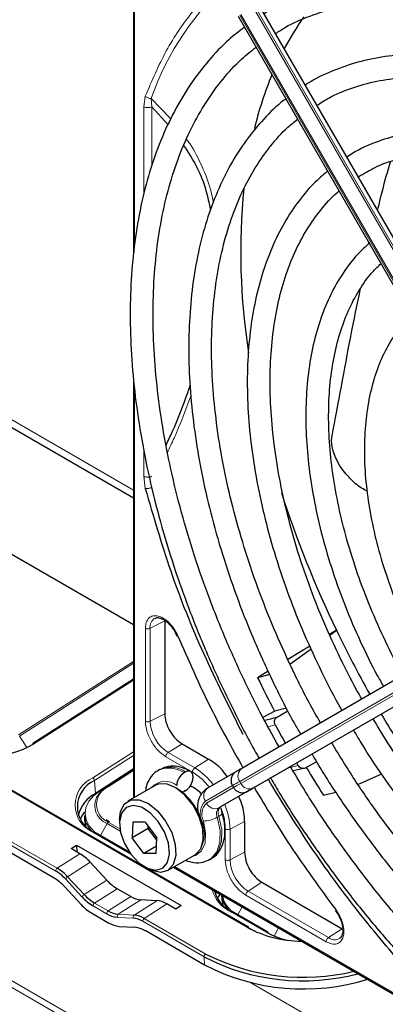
# Paper-space layout 'Blatt4' of a CAD drawing. Header units: millimetres. Extents: x 5 to 418, y 2 to 292.
# Tile 69 of 111: x 124.27 to 129.6, y 203.15 to 217.51. Entities that reach past the tile are written whole.
import ezdxf

# ---------------------------------------------------------------- set-up
doc = ezdxf.new("R2010")
doc.units = ezdxf.units.MM

psp = doc.layouts.new('Blatt4')

# ---------------------------------------------------------------- linework, layer by layer
at = {"color": 7, "linetype": 'Continuous', "lineweight": 18}
for p, q in [((142.407, 192.954), (86.789, 225.061)), ((88.052, 224.234), (141.145, 193.584)), ((125.945, 219.562), (125.945, 214.237)), ((127.7, 217.704), (131.697, 210.781)), ((131.475, 210.654), (127.479, 217.576)), ((127.495, 217.585), (131.492, 210.663)), ((131.673, 210.768), (127.677, 217.69)), ((126.078, 216.24), (126.101, 216.392)), ((126.476, 216.064), (126.187, 216.361)), ((126.195, 216.24), (126.187, 216.361)), ((126.078, 214.948), (126.078, 216.24)), ((126.195, 215.371), (126.195, 216.24)), ((117.694, 215.403), (125.93, 210.649)), ((125.945, 212.134), (125.945, 206.168)), ((126.078, 210.849), (126.078, 211.235)), ((126.101, 210.671), (126.078, 210.849)), ((127.591, 204.27), (118.634, 209.441)), ((126.384, 208.743), (126.171, 208.632)), ((127.479, 206.399), (131.475, 208.707)), ((131.492, 208.678), (127.495, 206.37)), ((126.102, 207.277), (126.102, 208.633)), ((126.171, 207.276), (126.171, 208.632)), ((127.677, 206.302), (131.673, 208.61)), ((124.25, 207.078), (125.93, 208.15)), ((125.93, 208.122), (124.267, 207.061)), ((120.193, 207.802), (124.816, 205.133)), ((125.93, 207.877), (124.475, 206.949)), ((124.793, 205.092), (120.171, 207.76)), ((126.384, 207.387), (126.171, 207.276)), ((127.998, 207.223), (127.895, 207.194)), ((124.372, 206.892), (124.267, 207.061)), ((126.637, 206.949), (126.434, 206.82)), ((125.335, 206.452), (125.93, 206.831)), ((126.823, 206.596), (126.434, 206.82)), ((125.93, 206.776), (125.36, 206.412)), ((126.79, 206.535), (126.401, 206.76)), ((127.026, 206.724), (126.823, 206.596)), ((125.93, 206.576), (125.446, 206.268)), ((125.544, 206.324), (125.93, 206.57)), ((125.93, 206.558), (125.56, 206.322)), ((128.179, 206.592), (128.332, 206.633)), ((125.372, 206.225), (125.36, 206.412)), ((127.495, 206.37), (127.479, 206.399)), ((125.372, 206.204), (125.372, 206.225)), ((125.446, 206.268), (125.544, 206.324)), ((125.446, 206.268), (125.446, 206.267)), ((126.979, 206.11), (127.373, 206.338)), ((127.389, 206.309), (126.995, 206.082)), ((127.176, 206.013), (127.59, 206.252)), ((127.629, 206.275), (127.689, 206.309)), ((127.2, 206.027), (127.176, 206.013)), ((125.449, 205.609), (125.545, 205.786)), ((125.735, 205.676), (125.545, 205.786)), ((125.561, 205.804), (125.73, 205.707)), ((126.916, 205.825), (126.927, 205.823)), ((127.175, 205.89), (127.152, 205.876)), ((127.338, 205.705), (127.551, 205.815)), ((125.867, 205.355), (125.336, 205.661)), ((127.269, 205.257), (127.269, 205.706)), ((127.338, 205.255), (127.338, 205.705)), ((125.147, 205.345), (124.816, 205.133)), ((127.338, 205.255), (127.551, 205.366)), ((125.298, 205.221), (124.967, 205.01)), ((126.528, 205.158), (131.67, 202.189)), ((125.177, 204.716), (124.934, 204.977)), ((124.967, 205.01), (125.21, 204.749)), ((125.539, 204.959), (125.21, 204.749)), ((127.803, 204.928), (127.601, 204.799)), ((125.689, 204.835), (125.361, 204.625)), ((128.775, 204.121), (127.601, 204.799)), ((125.888, 204.721), (125.559, 204.511)), ((126.036, 204.672), (125.707, 204.462)), ((126.269, 204.66), (125.938, 204.449)), ((128.742, 204.061), (127.568, 204.739)), ((125.537, 204.469), (125.338, 204.584)), ((125.361, 204.625), (125.559, 204.511)), ((126.417, 204.612), (126.086, 204.4)), ((127.87, 204.199), (127.34, 204.505)), ((127.453, 204.452), (127.516, 204.57)), ((125.925, 204.404), (125.694, 204.417)), ((125.707, 204.462), (125.938, 204.449)), ((126.96, 203.841), (126.063, 204.359)), ((126.086, 204.4), (126.983, 203.882)), ((127.982, 204.144), (128.046, 204.264)), ((128.977, 204.25), (128.775, 204.121)), ((126.966, 203.722), (126.96, 203.841)), ((127.642, 203.464), (143.244, 194.456))]:
    psp.add_line(p, q, dxfattribs=at)
at = {"color": 7, "linetype": 'Continuous', "lineweight": 25}
for p, q in [((125.93, 219.578), (125.93, 214.083)), ((131.752, 210.813), (127.755, 217.735)), ((127.455, 217.562), (131.451, 210.64)), ((126.434, 215.975), (126.195, 216.24)), ((117.597, 215.347), (125.93, 210.536)), ((125.93, 212.282), (125.93, 206.16)), ((125.93, 208.682), (123.984, 209.806)), ((127.608, 204.272), (118.652, 209.443)), ((131.506, 208.898), (127.51, 206.59)), ((126.384, 208.743), (126.384, 207.387)), ((126.534, 208.585), (126.563, 208.52)), ((131.697, 208.623), (127.7, 206.315)), ((128.891, 208.604), (128.791, 208.543)), ((128.795, 208.534), (128.891, 208.604)), ((128.503, 208.37), (128.182, 208.177)), ((128.212, 208.109), (128.52, 208.333)), ((127.896, 208.005), (127.741, 207.912)), ((127.917, 207.959), (127.741, 207.912)), ((125.93, 207.889), (124.458, 206.95)), ((124.77, 204.989), (120.205, 207.625)), ((127.99, 207.423), (127.819, 207.333)), ((128.163, 207.469), (127.99, 207.423)), ((128.016, 207.33), (128.182, 207.431)), ((124.413, 206.912), (124.453, 206.936)), ((126.637, 206.949), (127.026, 206.724)), ((128.332, 206.633), (128.311, 206.668)), ((128.6, 206.685), (128.433, 206.594)), ((125.93, 206.581), (125.372, 206.225)), ((125.93, 206.576), (125.446, 206.267)), ((126.315, 206.574), (126.291, 206.56)), ((126.69, 206.537), (126.666, 206.523)), ((127.424, 206.541), (127.01, 206.302)), ((129.55, 206.504), (129.207, 206.354)), ((126.796, 206.475), (126.796, 206.448)), ((126.245, 206.341), (125.844, 206.11)), ((126.69, 206.265), (126.666, 206.251)), ((126.757, 206.333), (126.796, 206.319)), ((127.614, 206.266), (127.2, 206.027)), ((127.373, 206.338), (127.389, 206.309)), ((127.661, 206.293), (127.601, 206.258)), ((128.702, 206.199), (128.883, 206.242)), ((125.212, 205.904), (125.214, 205.834)), ((125.214, 205.834), (125.228, 205.749)), ((125.579, 205.807), (125.529, 205.841)), ((125.723, 205.843), (125.723, 205.788)), ((125.917, 205.804), (125.907, 205.575)), ((126.099, 205.807), (125.917, 205.804)), ((126.099, 205.807), (126.27, 205.579)), ((127.551, 205.815), (127.551, 205.366)), ((125.87, 205.366), (125.354, 205.664)), ((126.142, 205.711), (125.907, 205.575)), ((126.142, 205.711), (126.144, 205.747)), ((126.167, 205.717), (126.142, 205.711)), ((126.269, 205.544), (126.142, 205.711)), ((126.078, 205.348), (125.907, 205.575)), ((126.26, 205.35), (126.27, 205.579)), ((125.019, 205.419), (125.099, 205.47)), ((125.147, 205.345), (125.019, 205.419)), ((125.099, 205.47), (126.626, 204.588)), ((125.099, 205.47), (125.102, 205.371)), ((125.885, 205.345), (125.867, 205.355)), ((126.265, 205.456), (126.078, 205.348)), ((126.26, 205.35), (126.078, 205.348)), ((125.539, 204.959), (125.298, 205.221)), ((126.427, 205.099), (126.828, 205.331)), ((127.041, 205.261), (127.065, 205.275)), ((126.089, 205.156), (126.136, 205.128)), ((126.514, 205.149), (131.812, 202.09)), ((127.803, 204.928), (128.977, 204.25)), ((124.921, 204.866), (125.164, 204.605)), ((125.888, 204.721), (125.689, 204.835)), ((126.269, 204.66), (126.036, 204.672)), ((127.215, 204.744), (127.217, 204.677)), ((127.217, 204.677), (127.232, 204.593)), ((126.546, 204.537), (126.417, 204.612)), ((126.626, 204.588), (126.546, 204.537)), ((127.888, 204.201), (127.358, 204.507)), ((128.874, 204.516), (128.916, 204.459)), ((125.315, 204.481), (125.571, 204.334)), ((125.719, 204.285), (125.95, 204.272)), ((126.966, 203.722), (126.098, 204.223)), ((127.615, 204.259), (127.727, 204.202)), ((127.895, 204.188), (127.965, 204.152))]:
    psp.add_line(p, q, dxfattribs=at)
at = {"color": 7, "linetype": 'Continuous', "lineweight": 25, "flags": 128}
for points in [[(127.51, 206.59), (127.486, 206.577), (127.466, 206.565), (127.451, 206.556), (127.439, 206.549), (127.435, 206.547)], [(126.828, 205.331), (126.833, 205.334), (126.91, 205.418), (126.947, 205.548), (126.939, 205.709), (126.887, 205.884), (126.798, 206.054), (126.68, 206.2), (126.546, 206.306), (126.412, 206.362), (126.291, 206.36), (126.245, 206.341)], [(125.425, 206.22), (125.466, 206.264), (125.544, 206.324)], [(126.666, 206.251), (126.645, 206.241), (126.643, 206.24)], [(126.831, 206.299), (126.831, 206.299), (126.755, 206.329)], [(127.59, 206.252), (127.612, 206.265), (127.631, 206.275), (127.646, 206.284), (127.657, 206.29), (127.661, 206.293)], [(127.688, 206.308), (127.685, 206.307), (127.673, 206.3), (127.657, 206.291), (127.637, 206.279), (127.614, 206.266)], [(127.7, 206.315), (127.678, 206.303), (127.659, 206.292), (127.645, 206.283), (127.634, 206.277), (127.627, 206.273), (127.623, 206.271), (127.623, 206.271)], [(127.667, 206.296), (127.666, 206.296), (127.661, 206.293)], [(127.689, 206.309), (127.695, 206.312), (127.696, 206.313)], [(125.723, 205.843), (125.738, 205.962), (125.796, 206.071), (125.89, 206.129), (126.011, 206.131), (126.146, 206.075), (126.279, 205.968), (126.397, 205.822), (126.486, 205.653), (126.538, 205.478), (126.546, 205.317), (126.509, 205.187), (126.432, 205.102), (126.323, 205.072), (126.323, 205.072)], [(125.215, 205.955), (125.184, 205.913), (125.149, 205.85)], [(126.255, 205.106), (126.356, 205.135), (126.425, 205.219), (126.453, 205.345), (126.438, 205.499), (126.38, 205.663), (126.287, 205.817), (126.171, 205.941), (126.044, 206.022), (125.923, 206.049), (125.821, 206.019), (125.752, 205.936), (125.724, 205.81), (125.739, 205.655), (125.797, 205.492), (125.89, 205.338), (126.007, 205.214), (126.133, 205.133), (126.255, 205.106)], [(126.323, 205.072), (126.194, 205.1), (126.136, 205.128)], [(127.135, 204.79), (127.134, 204.786), (127.125, 204.753)], [(127.189, 204.759), (127.188, 204.757), (127.152, 204.694)]]:
    psp.add_lwpolyline(points, dxfattribs=at)
at = {"color": 7, "linetype": 'Continuous', "lineweight": 18, "flags": 128}
for points in [[(127.495, 206.37), (127.465, 206.353), (127.439, 206.338), (127.419, 206.326), (127.404, 206.318), (127.394, 206.312), (127.39, 206.309), (127.389, 206.309)], [(125.446, 206.268), (125.35, 206.194), (125.279, 206.111), (125.235, 206.021), (125.221, 205.93), (125.236, 205.839), (125.28, 205.752), (125.351, 205.673), (125.383, 205.647)], [(127.601, 206.258), (127.596, 206.255), (127.594, 206.254)], [(127.623, 206.271), (127.624, 206.272), (127.629, 206.275)], [(127.661, 206.293), (127.664, 206.294), (127.667, 206.296), (127.667, 206.296)], [(127.175, 205.89), (127.194, 205.902), (127.209, 205.914), (127.218, 205.925), (127.222, 205.935), (127.221, 205.941)], [(126.949, 205.822), (126.982, 205.651), (126.973, 205.5), (126.922, 205.385), (126.834, 205.317), (126.781, 205.304)], [(127.042, 205.262), (127.063, 205.275), (127.146, 205.372), (127.19, 205.513), (127.192, 205.686), (127.152, 205.876)], [(127.175, 205.89), (127.216, 205.699), (127.214, 205.527), (127.169, 205.386), (127.086, 205.289), (127.065, 205.275)], [(125.875, 205.359), (125.871, 205.358), (125.867, 205.355)]]:
    psp.add_lwpolyline(points, dxfattribs=at)
at = {"color": 7, "linetype": 'Continuous', "lineweight": 18}
for centre, radius, start, end in [((130.108, 214.977), 4.159, 131.1389, 160.5535), ((126.318, 208.651), 0.149, 119.5203, 187.4277), ((126.743, 207.302), 0.572, 182.6055, 237.3945), ((124.465, 206.936), 0.016, 52.8504, 115.9599), ((126.447, 206.223), 0.372, 53.8639, 114.4166), ((126.471, 206.237), 0.371, 53.8215, 114.8681), ((126.322, 205.77), 0.966, 36.9374, 58.7266), ((127.592, 206.479), 0.138, 126.3512, 215.1851), ((125.506, 206.057), 0.43, 113.3057, 246.8237), ((125.307, 206.406), 0.0539, 6.3421, 57.7135), ((126.392, 206.143), 0.259, 49.5168, 138.472), ((245.04, 2.753), 235.143, 119.99706, 120.02687), ((127.621, 206.429), 0.138, 204.8163, 293.6431), ((125.643, 206.046), 0.278, 141.5144, 249.2648), ((125.672, 206.063), 0.282, 113.3057, 246.8237), ((125.55, 206.309), 0.0166, 53.8189, 113.1032), ((127.092, 206.19), 0.138, 126.3512, 215.1851), ((127.144, 205.933), 0.243, 132.8448, 206.7507), ((127.145, 205.921), 0.219, 132.8448, 206.7507), ((127.121, 206.14), 0.138, 204.8163, 293.6431), ((127.255, 205.928), 0.116, 132.8448, 206.7507), ((127.278, 205.942), 0.116, 132.8448, 206.7507), ((126.372, 205.683), 0.966, 1.2756, 23.0651), ((125.589, 205.763), 0.0499, 124.2195, 152.669), ((126.477, 205.639), 0.486, 335.2571, 22.2569), ((126.946, 206.237), 0.415, 270.2974, 299.6447), ((125.347, 205.648), 0.0173, 66.2305, 129.0417), ((127.91, 205.281), 0.572, 182.6055, 237.3945), ((124.844, 205.091), 0.0511, 124.2872, 179.1791), ((125.02, 204.925), 0.0999, 122.3324, 149.186), ((127.554, 204.949), 0.493, 194.6896, 244.2739), ((125.263, 204.664), 0.0999, 122.3324, 149.186), ((127.602, 204.805), 0.381, 190.2396, 235.6526), ((125.39, 204.583), 0.0511, 124.2872, 179.1791), ((125.588, 204.469), 0.0511, 124.2872, 179.1791), ((127.351, 204.491), 0.0173, 66.2305, 129.0417), ((125.73, 204.431), 0.0384, 127.2724, 201.6137), ((125.961, 204.419), 0.0384, 127.2724, 201.6137), ((126.114, 204.358), 0.0511, 124.2872, 179.1791), ((127.601, 204.256), 0.0173, 66.2305, 129.0417), ((127.881, 204.185), 0.0173, 66.2305, 129.0417), ((128.866, 204.241), 0.15, 232.7382, 298.7687), ((127.011, 203.84), 0.0511, 124.2872, 179.1791)]:
    psp.add_arc(centre, radius, start, end, dxfattribs=at)
at = {"color": 7, "linetype": 'Continuous', "lineweight": 25}
for centre, radius, start, end in [((131.703, 215.195), 4.044, 144.3658, 152.1043), ((132.863, 214.662), 5.321, 157.4172, 166.3185), ((136.975, 214.118), 9.481, 174.3812, 188.9115), ((142.822, 215.338), 15.473, 197.7847, 205.8004), ((143.645, 215.716), 16.379, 205.7377, 209.4232), ((143.271, 215.504), 17.287, 206.0504, 207.8702), ((143.673, 215.728), 16.409, 210.5767, 213.4166), ((129.392, 201.49), 6, 103.2629, 104.9551), ((142.478, 215.04), 16.455, 208.3633, 209.4201), ((123.789, 208.117), 1.355, 242.9955, 300.4232), ((124.468, 206.938), 0.0152, 128.2019, 187.8532), ((126.79, 206.329), 0.231, 122.6055, 177.3945), ((126.731, 206.486), 0.0655, 350.786, 129.2033), ((129.674, 200.988), 5.741, 102.4754, 104.2639), ((143.357, 215.546), 17.383, 210.9624, 212.5311), ((125.524, 206.031), 0.415, 113.3057, 246.8237), ((126.565, 206.459), 0.231, 302.6055, 357.3945), ((125.617, 205.773), 0.513, 118.4714, 164.6503), ((126.136, 205.605), 0.812, 0.4784, 59.5162), ((219.516, 47.212), 183.696, 119.99714, 120.02671), ((125.551, 205.923), 0.34, 183.1764, 225.6546), ((124.476, 204.559), 0.621, 42.3194, 59.199), ((124.475, 204.562), 0.665, 42.3194, 59.199), ((124.43, 204.418), 0.665, 42.3194, 59.199), ((127.57, 204.921), 0.474, 194.2207, 244.3122), ((125.702, 205.193), 0.709, 222.3194, 239.199), ((125.701, 205.196), 0.665, 222.3194, 239.199), ((127.555, 204.767), 0.34, 183.1764, 225.6546), ((125.656, 205.052), 0.665, 222.3194, 239.199), ((125.737, 204.8), 0.339, 238.3709, 264.8776), ((125.727, 204.778), 0.362, 238.3709, 264.8776), ((125.897, 204.089), 0.317, 58.3709, 84.8776), ((125.908, 204.111), 0.339, 58.3709, 84.8776), ((125.749, 204.623), 0.339, 238.3709, 264.8776), ((125.92, 203.934), 0.339, 58.3709, 84.8776), ((128.39, 205.768), 1.698, 241.9187, 269.757), ((127.6, 204.259), 0.0157, 358.389, 55.7595), ((128.401, 205.158), 1.096, 241.027, 257.9437), ((127.879, 204.188), 0.0157, 358.389, 55.7595), ((128.401, 206.638), 3.147, 242.7484, 284.7881), ((128.409, 206.712), 3.169, 243.2575, 283.4338), ((128.412, 206.532), 3.16, 242.7714, 287.2194)]:
    psp.add_arc(centre, radius, start, end, dxfattribs=at)
for centre, start_param, end_param in [((125.16, 204.944), 5.044823, 5.481156), ((125.677, 205.236), 1.903231, 2.339563), ((125.875, 205.122), 2.339563, 2.775895), ((126.43, 204.211), 5.481156, 5.917488)]:
    psp.add_ellipse(centre, major_axis=(-0.263, 0.425), ratio=0.556886, start_param=start_param, end_param=end_param, dxfattribs=at)
at = {"color": 7, "linetype": 'Continuous', "lineweight": 18}
for points, knots in [([(127.39, 218.214), (127.343, 218.181), (127.119, 218.024), (126.785, 217.64), (126.391, 217.073), (126.198, 216.618), (126.101, 216.392)], [0, 0, 0, 0, 0.081439, 0.388222, 0.695006, 1, 1, 1, 1]), ([(127.096, 214.844), (127.084, 214.903), (127.046, 215.093), (126.928, 215.379), (126.807, 215.626), (126.719, 215.743), (126.703, 215.764)], [0, 0, 0, 0, 0.162753, 0.526181, 0.917131, 1, 1, 1, 1]), ([(126.424, 211.195), (126.457, 211.266), (126.585, 211.538), (126.688, 211.816), (126.765, 212.021)], [0, 0, 0, 0, 0.257532, 1, 1, 1, 1]), ([(126.187, 210.683), (126.179, 210.68), (126.164, 210.675), (126.141, 210.671), (126.119, 210.669), (126.107, 210.67), (126.101, 210.671)], [0, 0, 0, 0, 0.25, 0.5, 0.75, 1, 1, 1, 1]), ([(126.102, 208.633), (126.105, 208.663), (126.11, 208.723), (126.15, 208.787), (126.211, 208.819), (126.286, 208.817), (126.369, 208.782), (126.451, 208.715), (126.526, 208.624), (126.56, 208.554), (126.577, 208.52)], [0, 0, 0, 0, 0.121712, 0.25, 0.378287, 0.5, 0.621712, 0.75, 0.878287, 1, 1, 1, 1]), ([(126.401, 206.76), (126.362, 206.788), (126.284, 206.843), (126.185, 206.98), (126.116, 207.134), (126.107, 207.23), (126.102, 207.277)], [0, 0, 0, 0, 0.25, 0.5, 0.75, 1, 1, 1, 1]), ([(126.102, 207.277), (126.107, 207.275), (126.117, 207.27), (126.136, 207.268), (126.155, 207.27), (126.166, 207.274), (126.171, 207.276)], [0, 0, 0, 0, 0.249997, 0.499998, 0.749999, 1, 1, 1, 1]), ([(127.034, 206.315), (127.012, 206.343), (126.937, 206.435), (126.851, 206.494), (126.79, 206.535)], [0, 0, 0, 0, 0.2974212, 1, 1, 1, 1]), ([(127.269, 205.706), (127.264, 205.779), (127.258, 205.874), (127.22, 205.974), (127.211, 205.997)], [0, 0, 0, 0, 0.771732, 1, 1, 1, 1]), ([(127.269, 205.706), (127.274, 205.703), (127.284, 205.699), (127.303, 205.697), (127.322, 205.698), (127.333, 205.702), (127.338, 205.705)], [0, 0, 0, 0, 0.249992, 0.499995, 0.749997, 1, 1, 1, 1]), ([(128.88, 204.529), (128.902, 204.498), (128.946, 204.433), (128.987, 204.323), (129.004, 204.218), (128.993, 204.129), (128.957, 204.062), (128.899, 204.026), (128.824, 204.023), (128.769, 204.049), (128.742, 204.061)], [0, 0, 0, 0, 0.121713, 0.25, 0.378287, 0.5, 0.621713, 0.75, 0.878287, 1, 1, 1, 1])]:
    psp.add_open_spline(points, degree=3, knots=knots, dxfattribs=at)
at = {"color": 7, "linetype": 'Continuous', "lineweight": 25}
for points, knots in [([(137.421, 212.314), (137.351, 212.433), (137.162, 212.756), (136.824, 213.264), (136.415, 213.834), (135.983, 214.379), (135.534, 214.897), (135.069, 215.385), (134.59, 215.839), (134.101, 216.259), (133.604, 216.64), (133.101, 216.982), (132.595, 217.281), (132.089, 217.537), (131.586, 217.747), (131.089, 217.911), (130.599, 218.028), (130.121, 218.096), (129.657, 218.115), (129.21, 218.084), (128.781, 218.006), (128.377, 217.877), (128.06, 217.74), (127.889, 217.63), (127.836, 217.596)], [0, 0, 0, 0, 0.027836, 0.075404, 0.122977, 0.170555, 0.218143, 0.265742, 0.313355, 0.360985, 0.408634, 0.456301, 0.503986, 0.551687, 0.599395, 0.647094, 0.694763, 0.742373, 0.789887, 0.837268, 0.884487, 0.931535, 0.978434, 1, 1, 1, 1]), ([(128.002, 217.307), (128.05, 217.338), (128.207, 217.441), (128.503, 217.568), (128.886, 217.688), (129.293, 217.758), (129.718, 217.781), (130.16, 217.756), (130.617, 217.684), (131.085, 217.565), (131.562, 217.4), (132.046, 217.189), (132.534, 216.933), (133.023, 216.635), (133.51, 216.295), (133.993, 215.916), (134.468, 215.499), (134.933, 215.048), (135.386, 214.563), (135.823, 214.049), (136.242, 213.508), (136.639, 212.942), (136.937, 212.487), (137.093, 212.217), (137.133, 212.147)], [0, 0, 0, 0, 0.0209899, 0.069851, 0.1186882, 0.1673891, 0.2158993, 0.2642148, 0.3123657, 0.3603953, 0.4083456, 0.456251, 0.5041365, 0.5520177, 0.5999032, 0.6477998, 0.6957108, 0.7436373, 0.7915784, 0.8395326, 0.8874977, 0.9354713, 0.9834506, 1, 1, 1, 1]), ([(127.549, 217.4), (127.471, 217.339), (127.282, 217.194), (127.018, 216.913), (126.752, 216.566), (126.52, 216.177), (126.321, 215.751), (126.158, 215.29), (126.031, 214.796), (125.942, 214.272), (125.889, 213.72), (125.875, 213.145), (125.898, 212.549), (125.959, 211.936), (126.057, 211.308), (126.191, 210.671), (126.361, 210.026), (126.566, 209.379), (126.805, 208.731), (127.075, 208.086), (127.378, 207.451), (127.609, 207), (127.746, 206.767), (127.764, 206.737)], [0, 0, 0, 0, 0.035046, 0.084759, 0.134587, 0.184575, 0.234734, 0.285047, 0.335482, 0.386002, 0.436574, 0.487171, 0.537775, 0.588371, 0.638955, 0.689525, 0.740079, 0.79062, 0.841149, 0.891668, 0.94218, 0.992687, 1, 1, 1, 1]), ([(128.053, 206.904), (127.96, 207.071), (127.754, 207.44), (127.469, 208.028), (127.193, 208.658), (126.949, 209.293), (126.738, 209.928), (126.562, 210.561), (126.42, 211.186), (126.314, 211.8), (126.244, 212.401), (126.211, 212.984), (126.215, 213.546), (126.255, 214.083), (126.331, 214.594), (126.443, 215.074), (126.589, 215.522), (126.77, 215.934), (126.983, 216.31), (127.228, 216.645), (127.472, 216.914), (127.646, 217.052), (127.717, 217.108)], [0, 0, 0, 0, 0.042136, 0.093403, 0.144665, 0.195918, 0.24716, 0.298386, 0.349596, 0.400786, 0.451955, 0.503102, 0.554231, 0.605345, 0.656454, 0.707569, 0.758714, 0.80992, 0.861231, 0.912695, 0.964359, 1, 1, 1, 1]), ([(136.817, 211.965), (136.744, 212.088), (136.559, 212.4), (136.234, 212.883), (135.846, 213.411), (135.437, 213.912), (135.011, 214.386), (134.57, 214.828), (134.117, 215.236), (133.654, 215.607), (133.185, 215.938), (132.713, 216.229), (132.239, 216.476), (131.768, 216.678), (131.301, 216.833), (130.843, 216.941), (130.396, 217), (129.963, 217.01), (129.548, 216.97), (129.152, 216.883), (128.783, 216.743), (128.544, 216.631), (128.437, 216.555), (128.437, 216.555)], [0, 0, 0, 0, 0.032875, 0.083822, 0.134775, 0.185738, 0.236713, 0.287705, 0.338718, 0.389753, 0.440814, 0.491899, 0.543005, 0.594125, 0.645237, 0.696311, 0.747305, 0.798171, 0.848856, 0.899324, 0.949573, 0.99965, 1, 1, 1, 1]), ([(128.607, 216.26), (128.663, 216.297), (128.822, 216.399), (129.113, 216.518), (129.475, 216.619), (129.859, 216.67), (130.261, 216.674), (130.679, 216.63), (131.11, 216.54), (131.551, 216.402), (132, 216.219), (132.453, 215.992), (132.908, 215.721), (133.362, 215.408), (133.812, 215.056), (134.255, 214.666), (134.687, 214.242), (135.106, 213.785), (135.51, 213.299), (135.894, 212.787), (136.236, 212.286), (136.439, 211.95), (136.529, 211.799)], [0, 0, 0, 0, 0.02882, 0.081368, 0.133858, 0.186143, 0.238166, 0.289941, 0.341521, 0.392971, 0.444344, 0.49568, 0.547008, 0.598338, 0.649681, 0.701044, 0.752426, 0.803828, 0.855246, 0.906678, 0.95812, 1, 1, 1, 1]), ([(128.153, 216.352), (128.142, 216.345), (128.025, 216.262), (127.828, 216.062), (127.567, 215.753), (127.341, 215.399), (127.149, 215.008), (126.991, 214.581), (126.87, 214.121), (126.786, 213.63), (126.739, 213.113), (126.73, 212.571), (126.759, 212.01), (126.826, 211.433), (126.929, 210.843), (127.069, 210.243), (127.245, 209.639), (127.454, 209.033), (127.696, 208.429), (127.971, 207.832), (128.196, 207.383), (128.338, 207.14), (128.369, 207.087)], [0, 0, 0, 0, 0.005507, 0.059059, 0.112718, 0.166568, 0.22064, 0.274924, 0.329377, 0.383948, 0.438591, 0.493268, 0.547952, 0.602625, 0.657281, 0.711917, 0.766534, 0.821135, 0.875721, 0.930297, 0.984866, 1, 1, 1, 1]), ([(128.658, 207.254), (128.604, 207.348), (128.443, 207.631), (128.204, 208.116), (127.942, 208.703), (127.713, 209.295), (127.517, 209.887), (127.354, 210.476), (127.227, 211.057), (127.136, 211.627), (127.081, 212.182), (127.062, 212.718), (127.081, 213.231), (127.135, 213.719), (127.225, 214.178), (127.35, 214.605), (127.509, 214.997), (127.701, 215.354), (127.925, 215.669), (128.133, 215.905), (128.276, 216.019), (128.324, 216.057)], [0, 0, 0, 0, 0.028011, 0.083582, 0.139147, 0.1947, 0.250238, 0.305756, 0.361251, 0.416719, 0.472159, 0.52757, 0.582957, 0.638329, 0.6937, 0.749093, 0.80455, 0.860127, 0.915892, 0.971916, 1, 1, 1, 1]), ([(136.214, 211.617), (136.123, 211.767), (135.926, 212.091), (135.594, 212.567), (135.227, 213.044), (134.839, 213.495), (134.436, 213.915), (134.02, 214.302), (133.594, 214.653), (133.16, 214.965), (132.723, 215.236), (132.284, 215.464), (131.848, 215.646), (131.416, 215.781), (130.994, 215.869), (130.583, 215.907), (130.188, 215.895), (129.811, 215.836), (129.459, 215.724), (129.202, 215.612), (129.073, 215.524), (129.044, 215.503)], [0, 0, 0, 0, 0.047335, 0.102503, 0.157679, 0.212871, 0.268083, 0.323322, 0.378591, 0.433894, 0.489232, 0.544601, 0.599988, 0.65536, 0.710671, 0.765857, 0.820841, 0.875554, 0.929964, 0.984107, 1, 1, 1, 1]), ([(127.056, 214.736), (127.036, 214.829), (126.989, 215.05), (126.863, 215.371), (126.733, 215.57), (126.665, 215.675)], [0, 0, 0, 0, 0.258003, 0.608002, 1, 1, 1, 1]), ([(129.209, 215.216), (129.29, 215.264), (129.466, 215.37), (129.77, 215.479), (130.111, 215.551), (130.474, 215.575), (130.852, 215.551), (131.245, 215.48), (131.649, 215.362), (132.061, 215.199), (132.478, 214.991), (132.897, 214.739), (133.315, 214.447), (133.728, 214.115), (134.133, 213.746), (134.527, 213.343), (134.906, 212.909), (135.269, 212.448), (135.609, 211.961), (135.828, 211.627), (135.926, 211.452), (135.927, 211.451)], [0, 0, 0, 0, 0.047732, 0.104951, 0.162001, 0.218715, 0.275061, 0.331102, 0.386935, 0.442647, 0.498302, 0.553942, 0.609585, 0.665249, 0.720938, 0.776655, 0.832397, 0.88816, 0.943939, 0.999729, 1, 1, 1, 1]), ([(129.492, 214.727), (129.515, 214.823), (129.572, 215.065), (129.639, 215.297), (129.68, 215.437)], [0, 0, 0, 0, 0.3961702, 1, 1, 1, 1]), ([(128.761, 215.299), (128.692, 215.24), (128.53, 215.102), (128.312, 214.836), (128.101, 214.51), (127.925, 214.144), (127.785, 213.744), (127.68, 213.31), (127.614, 212.847), (127.585, 212.359), (127.593, 211.848), (127.64, 211.32), (127.724, 210.777), (127.845, 210.225), (128.001, 209.666), (128.192, 209.105), (128.415, 208.547), (128.672, 207.996), (128.859, 207.624), (128.967, 207.441), (128.971, 207.434)], [0, 0, 0, 0, 0.0435687, 0.1021638, 0.161004, 0.2201469, 0.2795778, 0.3392358, 0.3990461, 0.4589413, 0.5188712, 0.5787975, 0.6387041, 0.6985849, 0.7584393, 0.8182697, 0.8780804, 0.9378767, 0.9976643, 1, 1, 1, 1]), ([(129.262, 207.602), (129.238, 207.643), (129.114, 207.856), (128.916, 208.255), (128.672, 208.795), (128.461, 209.34), (128.283, 209.886), (128.139, 210.427), (128.03, 210.96), (127.958, 211.481), (127.921, 211.984), (127.921, 212.467), (127.958, 212.926), (128.03, 213.356), (128.137, 213.756), (128.279, 214.12), (128.452, 214.45), (128.659, 214.737), (128.82, 214.922), (128.919, 214.999), (128.93, 215.007)], [0, 0, 0, 0, 0.01444, 0.075617, 0.136785, 0.197937, 0.259068, 0.32017, 0.381239, 0.442268, 0.503257, 0.564207, 0.625127, 0.686037, 0.746963, 0.807957, 0.869101, 0.930499, 0.992258, 1, 1, 1, 1]), ([(129.379, 214.255), (129.318, 214.2), (129.174, 214.07), (128.982, 213.817), (128.802, 213.505), (128.656, 213.155), (128.547, 212.771), (128.475, 212.357), (128.441, 211.916), (128.444, 211.452), (128.486, 210.97), (128.565, 210.474), (128.681, 209.969), (128.832, 209.459), (129.017, 208.948), (129.236, 208.442), (129.424, 208.052), (129.547, 207.838), (129.578, 207.785)], [0, 0, 0, 0, 0.047877, 0.112987, 0.178474, 0.2444, 0.310713, 0.377305, 0.44406, 0.510888, 0.577722, 0.644528, 0.711298, 0.77803, 0.844729, 0.911402, 0.978057, 1, 1, 1, 1]), ([(129.864, 207.95), (129.861, 207.955), (129.767, 208.115), (129.604, 208.444), (129.382, 208.934), (129.195, 209.429), (129.039, 209.923), (128.919, 210.411), (128.833, 210.89), (128.784, 211.354), (128.772, 211.799), (128.795, 212.22), (128.855, 212.614), (128.949, 212.976), (129.076, 213.305), (129.237, 213.596), (129.392, 213.812), (129.503, 213.915), (129.541, 213.949)], [0, 0, 0, 0, 0.002079, 0.070996, 0.1399, 0.208781, 0.277628, 0.346429, 0.415177, 0.483863, 0.552488, 0.62106, 0.689605, 0.758159, 0.826801, 0.895661, 0.964912, 1, 1, 1, 1]), ([(128.828, 211.439), (128.873, 211.679), (128.965, 212.161), (129.096, 212.887), (129.195, 213.36), (129.244, 213.595)], [0, 0, 0, 0, 0.33288, 0.667872, 1, 1, 1, 1]), ([(129.977, 213.194), (129.973, 213.19), (129.892, 213.122), (129.763, 212.951), (129.595, 212.68), (129.464, 212.367), (129.369, 212.021), (129.312, 211.645), (129.292, 211.243), (129.311, 210.821), (129.367, 210.382), (129.461, 209.933), (129.591, 209.477), (129.755, 209.022), (129.949, 208.57), (130.103, 208.278), (130.18, 208.132)], [0, 0, 0, 0, 0.004033, 0.07871, 0.15389, 0.229752, 0.306249, 0.383198, 0.460397, 0.537693, 0.614972, 0.6922, 0.769368, 0.846482, 0.923554, 1, 1, 1, 1]), ([(126.405, 211.304), (126.435, 211.368), (126.554, 211.624), (126.672, 211.917), (126.746, 212.145), (126.757, 212.177)], [0, 0, 0, 0, 0.220983, 0.888734, 1, 1, 1, 1]), ([(129.341, 210.633), (129.313, 210.647), (129.222, 210.693), (129.087, 210.813), (128.957, 210.969), (128.867, 211.135), (128.824, 211.271), (128.818, 211.381), (128.826, 211.426), (128.828, 211.439)], [0, 0, 0, 0, 0.108489, 0.357548, 0.606037, 0.752666, 0.900362, 0.972485, 1, 1, 1, 1]), ([(126.101, 210.671), (126.218, 210.271), (126.45, 209.47), (126.93, 208.264), (127.326, 207.481), (127.523, 207.09)], [0, 0, 0, 0, 0.333225, 0.666786, 1, 1, 1, 1]), ([(126.246, 208.777), (126.251, 208.78), (126.267, 208.791), (126.31, 208.786), (126.366, 208.764), (126.417, 208.728), (126.476, 208.673), (126.511, 208.619), (126.534, 208.585)], [0, 0, 0, 0, 0.0961498, 0.3048312, 0.4765855, 0.6155959, 0.7538054, 1, 1, 1, 1]), ([(126.577, 208.52), (126.73, 208.17), (127.014, 207.519), (127.363, 206.89), (127.525, 206.599)], [0, 0, 0, 0, 0.5371827, 1, 1, 1, 1]), ([(127.998, 207.223), (127.993, 207.233), (127.985, 207.253), (127.985, 207.285), (127.995, 207.313), (128.009, 207.324), (128.016, 207.33)], [0, 0, 0, 0, 0.250494, 0.503104, 0.754115, 1, 1, 1, 1]), ([(135.673, 203.327), (135.62, 203.308), (135.461, 203.25), (135.169, 203.205), (134.805, 203.189), (134.422, 203.223), (134.027, 203.303), (133.621, 203.43), (133.215, 203.6), (132.927, 203.749), (132.704, 203.876), (132.474, 204.015), (132.122, 204.254), (131.708, 204.579), (131.301, 204.94), (130.905, 205.337), (130.522, 205.764), (130.156, 206.22), (129.811, 206.702), (129.568, 207.069), (129.449, 207.278), (129.428, 207.313)], [0, 0, 0, 0, 0.031219, 0.093709, 0.155812, 0.217519, 0.278913, 0.340099, 0.401169, 0.458925, 0.466609, 0.498605, 0.559596, 0.620625, 0.681681, 0.742768, 0.803883, 0.865022, 0.92618, 0.987351, 1, 1, 1, 1]), ([(129.141, 207.147), (129.183, 207.074), (129.329, 206.824), (129.603, 206.415), (129.961, 205.927), (130.34, 205.464), (130.737, 205.03), (131.147, 204.628), (131.57, 204.26), (132, 203.931), (132.343, 203.703), (132.618, 203.54), (132.893, 203.388), (133.262, 203.213), (133.697, 203.051), (134.125, 202.937), (134.542, 202.872), (134.947, 202.855), (135.333, 202.89), (135.633, 202.95), (135.795, 203.014), (135.843, 203.033)], [0, 0, 0, 0, 0.024893, 0.084681, 0.144477, 0.204286, 0.264115, 0.32397, 0.383856, 0.443777, 0.503736, 0.525177, 0.556785, 0.616785, 0.676812, 0.736803, 0.796699, 0.856424, 0.915894, 0.975048, 1, 1, 1, 1]), ([(136.282, 202.274), (136.247, 202.259), (136.099, 202.197), (135.814, 202.135), (135.428, 202.089), (135.023, 202.093), (134.603, 202.145), (134.17, 202.243), (133.727, 202.388), (133.285, 202.576), (132.962, 202.743), (132.71, 202.886), (132.449, 203.043), (132.067, 203.3), (131.616, 203.645), (131.172, 204.029), (130.738, 204.448), (130.316, 204.9), (129.91, 205.381), (129.523, 205.889), (129.156, 206.416), (128.933, 206.782), (128.822, 206.963)], [0, 0, 0, 0, 0.017316, 0.07398, 0.130407, 0.186548, 0.242429, 0.298112, 0.353664, 0.409142, 0.461634, 0.472322, 0.501413, 0.556837, 0.61229, 0.667762, 0.723255, 0.77877, 0.834303, 0.889852, 0.945412, 1, 1, 1, 1]), ([(128.535, 206.798), (128.559, 206.756), (128.693, 206.522), (128.961, 206.112), (129.339, 205.574), (129.74, 205.062), (130.159, 204.576), (130.594, 204.12), (131.042, 203.697), (131.501, 203.31), (131.967, 202.961), (132.333, 202.722), (132.625, 202.549), (132.917, 202.388), (133.315, 202.196), (133.785, 202.013), (134.248, 201.878), (134.702, 201.791), (135.143, 201.753), (135.569, 201.764), (135.975, 201.827), (136.269, 201.9), (136.42, 201.968), (136.451, 201.981)], [0, 0, 0, 0, 0.011961, 0.066529, 0.121102, 0.175682, 0.230275, 0.284884, 0.339513, 0.394165, 0.448844, 0.503549, 0.521416, 0.550246, 0.604978, 0.659732, 0.714464, 0.769138, 0.823706, 0.878111, 0.932303, 0.986256, 1, 1, 1, 1]), ([(127.297, 206.467), (127.274, 206.5), (127.196, 206.613), (127.096, 206.678), (127.026, 206.724)], [0, 0, 0, 0, 0.292389, 1, 1, 1, 1]), ([(126.296, 206.557), (126.284, 206.553), (126.231, 206.53), (126.166, 206.446), (126.114, 206.349), (126.107, 206.28), (126.105, 206.26)], [0, 0, 0, 0, 0.102144, 0.476357, 0.846892, 1, 1, 1, 1]), ([(126.765, 206.544), (126.737, 206.559), (126.662, 206.598), (126.54, 206.626), (126.414, 206.622), (126.348, 206.586), (126.322, 206.572)], [0, 0, 0, 0, 0.190542, 0.506345, 0.801069, 1, 1, 1, 1]), ([(127.438, 206.549), (127.435, 206.547), (127.429, 206.544), (127.429, 206.544), (127.428, 206.543), (127.427, 206.543), (127.427, 206.543), (127.426, 206.542), (127.425, 206.542), (127.42, 206.538), (127.408, 206.53), (127.389, 206.512), (127.368, 206.483), (127.353, 206.442), (127.352, 206.393), (127.36, 206.354), (127.373, 206.339), (127.375, 206.337)], [0, 0, 0, 0, 0.076727, 0.195946, 0.240679, 0.26028, 0.269601, 0.276251, 0.279866, 0.286552, 0.331181, 0.417981, 0.523048, 0.65974, 0.813858, 0.979318, 1, 1, 1, 1]), ([(136.888, 201.224), (136.83, 201.2), (136.651, 201.124), (136.324, 201.047), (135.912, 200.991), (135.48, 200.985), (135.032, 201.027), (134.572, 201.116), (134.1, 201.252), (133.62, 201.433), (133.172, 201.642), (132.799, 201.845), (132.426, 202.069), (132.015, 202.343), (131.531, 202.708), (131.052, 203.112), (130.583, 203.552), (130.126, 204.025), (129.683, 204.529), (129.257, 205.061), (128.852, 205.618), (128.506, 206.133), (128.307, 206.469), (128.227, 206.605)], [0, 0, 0, 0, 0.024672, 0.076861, 0.128877, 0.180683, 0.232288, 0.283733, 0.335065, 0.386327, 0.437551, 0.476812, 0.503694, 0.554892, 0.606112, 0.657347, 0.708597, 0.759864, 0.811146, 0.86244, 0.913744, 0.965056, 1, 1, 1, 1]), ([(128.433, 206.594), (128.425, 206.59), (128.408, 206.584), (128.379, 206.59), (128.351, 206.606), (128.338, 206.624), (128.332, 206.633)], [0, 0, 0, 0, 0.2437013, 0.4950292, 0.7494664, 1, 1, 1, 1]), ([(130.527, 203.021), (130.28, 203.275), (129.786, 203.784), (129.091, 204.638), (128.451, 205.519), (128.077, 206.135), (127.897, 206.429)], [0, 0, 0, 0, 0.254215, 0.509942, 0.76567, 1, 1, 1, 1]), ([(127.932, 206.449), (127.977, 206.371), (128.141, 206.087), (128.449, 205.617), (128.854, 205.042), (129.282, 204.491), (129.728, 203.968), (130.19, 203.474), (130.666, 203.012), (131.153, 202.586), (131.649, 202.196), (132.13, 201.861), (132.534, 201.613), (132.939, 201.388), (133.365, 201.18), (133.867, 200.979), (134.363, 200.825), (134.851, 200.718), (135.326, 200.66), (135.787, 200.651), (136.232, 200.69), (136.653, 200.783), (136.929, 200.864), (137.057, 200.926), (137.059, 200.927)], [0, 0, 0, 0, 0.01943, 0.069936, 0.120444, 0.170959, 0.221483, 0.272019, 0.322569, 0.373136, 0.423723, 0.474329, 0.518625, 0.545295, 0.595931, 0.646585, 0.697225, 0.747827, 0.79836, 0.848782, 0.899057, 0.949155, 0.999073, 1, 1, 1, 1]), ([(126.796, 206.319), (126.835, 206.295), (126.88, 206.266), (126.916, 206.217), (126.921, 206.21)], [0, 0, 0, 0, 0.86542, 1, 1, 1, 1]), ([(127.01, 206.302), (126.985, 206.284), (126.929, 206.243), (126.878, 206.146), (126.856, 206.034), (126.868, 205.955), (126.874, 205.919)], [0, 0, 0, 0, 0.2163254, 0.4852924, 0.7620157, 1, 1, 1, 1]), ([(127.391, 206.308), (127.401, 206.294), (127.419, 206.268), (127.459, 206.245), (127.495, 206.235), (127.527, 206.234), (127.552, 206.237), (127.571, 206.243), (127.583, 206.248), (127.59, 206.252), (127.592, 206.253), (127.593, 206.254), (127.593, 206.254), (127.594, 206.254), (127.594, 206.254), (127.595, 206.255), (127.599, 206.257), (127.601, 206.258)], [0, 0, 0, 0, 0.160331, 0.301129, 0.418065, 0.516796, 0.597793, 0.66009, 0.702454, 0.725048, 0.729391, 0.732453, 0.736188, 0.742751, 0.759218, 0.834358, 1, 1, 1, 1]), ([(127.694, 206.306), (127.865, 206.022), (128.234, 205.407), (128.654, 204.836), (128.88, 204.529)], [0, 0, 0, 0, 0.461609, 1, 1, 1, 1]), ([(127.551, 205.815), (127.546, 205.899), (127.539, 206.018), (127.481, 206.142), (127.464, 206.179)], [0, 0, 0, 0, 0.707408, 1, 1, 1, 1]), ([(127.059, 205.276), (127.068, 205.28), (127.118, 205.3), (127.186, 205.38), (127.247, 205.504), (127.27, 205.656), (127.259, 205.806), (127.232, 205.903), (127.221, 205.941)], [0, 0, 0, 0, 0.041234, 0.239064, 0.434016, 0.639916, 0.860239, 1, 1, 1, 1]), ([(127.221, 205.941), (127.218, 205.955), (127.21, 205.984), (127.21, 206.005), (127.209, 206.016)], [0, 0, 0, 0, 0.466112, 1, 1, 1, 1]), ([(126.686, 205.249), (126.727, 205.235), (126.812, 205.207), (126.937, 205.212), (127.009, 205.249), (127.041, 205.265)], [0, 0, 0, 0, 0.335794, 0.704655, 1, 1, 1, 1]), ([(128.916, 204.459), (128.934, 204.423), (128.959, 204.372), (128.978, 204.3), (128.986, 204.245), (128.984, 204.19), (128.97, 204.146), (128.955, 204.12), (128.941, 204.114), (128.936, 204.112)], [0, 0, 0, 0, 0.239572, 0.332572, 0.478423, 0.621081, 0.767924, 0.927133, 1, 1, 1, 1])]:
    psp.add_open_spline(points, degree=3, knots=knots, dxfattribs=at)
at = {"color": 7, "linetype": 'Continuous', "lineweight": 18}
for points in [[(126.101, 216.392), (126.107, 216.387), (126.119, 216.377), (126.141, 216.366), (126.164, 216.36), (126.179, 216.361), (126.187, 216.361)], [(126.078, 216.24), (126.086, 216.236), (126.103, 216.228), (126.136, 216.225), (126.169, 216.228), (126.186, 216.236), (126.195, 216.24)], [(126.195, 210.849), (126.186, 210.845), (126.169, 210.837), (126.136, 210.834), (126.103, 210.838), (126.086, 210.845), (126.078, 210.849)], [(126.102, 208.633), (126.107, 208.631), (126.117, 208.626), (126.136, 208.624), (126.155, 208.626), (126.166, 208.63), (126.171, 208.632)], [(126.401, 206.76), (126.401, 206.765), (126.402, 206.776), (126.41, 206.794), (126.421, 206.81), (126.43, 206.817), (126.434, 206.82)], [(126.79, 206.535), (126.79, 206.541), (126.791, 206.552), (126.799, 206.569), (126.81, 206.585), (126.819, 206.592), (126.823, 206.596)], [(127.568, 204.739), (127.529, 204.767), (127.45, 204.822), (127.351, 204.959), (127.282, 205.113), (127.273, 205.209), (127.269, 205.257)], [(127.338, 205.255), (127.333, 205.253), (127.322, 205.249), (127.303, 205.247), (127.284, 205.25), (127.274, 205.254), (127.269, 205.257)], [(127.568, 204.739), (127.568, 204.745), (127.569, 204.755), (127.577, 204.773), (127.588, 204.789), (127.597, 204.796), (127.601, 204.799)], [(128.742, 204.061), (128.742, 204.067), (128.743, 204.078), (128.751, 204.095), (128.762, 204.111), (128.771, 204.118), (128.775, 204.121)]]:
    psp.add_open_spline(points, degree=3, dxfattribs=at)
at = {"color": 7, "linetype": 'Continuous', "lineweight": 25}
for points in [[(126.384, 207.387), (126.388, 207.346), (126.395, 207.266), (126.454, 207.135), (126.537, 207.02), (126.604, 206.972), (126.637, 206.949)], [(127.551, 205.366), (127.554, 205.326), (127.562, 205.245), (127.62, 205.114), (127.704, 204.999), (127.77, 204.952), (127.803, 204.928)]]:
    psp.add_open_spline(points, degree=3, dxfattribs=at)

doc.saveas('drawing.dxf')
